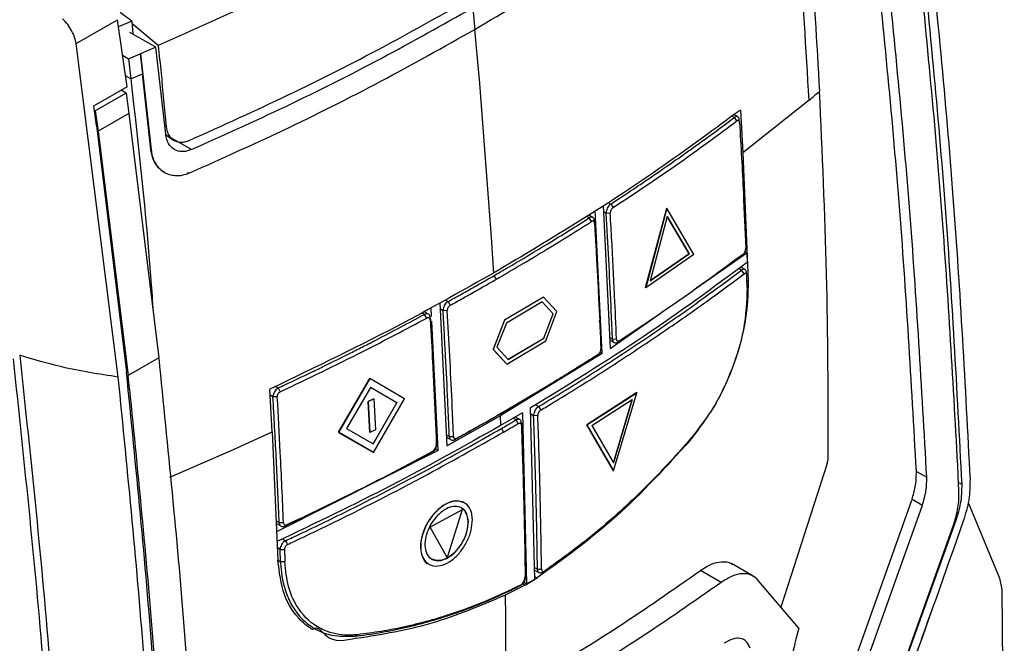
# Model space of a CAD drawing. Extents: x 106 to 315, y 19 to 260.
# Tile 67 of 98: x 153 to 172, y 212 to 224. Entities that reach past the tile are written whole.
import ezdxf

# ---------------------------------------------------------------- set-up
doc = ezdxf.new("R2010")
doc.units = 0
doc.layers.get('0').update_dxf_attribs({"linetype": 'CONTINUOUS'})

msp = doc.modelspace()

# ---------------------------------------------------------------- linework, layer by layer
at = {"color": 7, "linetype": 'Continuous'}
for p, q in [((155.153, 223.887), (154.929, 224.059)), ((161.799, 224.148), (161.827, 223.852)), ((154.069, 223.451), (154.877, 223.917)), ((155.062, 222.609), (154.877, 223.917)), ((155.153, 223.887), (154.896, 223.779)), ((155.153, 223.887), (155.174, 223.64)), ((155.67, 223.413), (155.157, 223.845)), ((161.827, 223.852), (161.839, 223.728)), ((155.625, 223.382), (155.119, 223.671)), ((161.836, 223.73), (161.914, 222.883)), ((154.89, 216.956), (154.069, 223.451)), ((154.975, 223.224), (155.091, 223.158)), ((155.091, 223.158), (155.321, 223.254)), ((155.321, 223.254), (155.322, 223.254)), ((155.321, 223.254), (155.365, 222.864)), ((155.625, 223.382), (155.322, 223.254)), ((155.322, 223.254), (155.531, 221.384)), ((155.816, 221.688), (155.625, 223.382)), ((155.091, 223.158), (155.134, 222.768)), ((155.134, 222.768), (155.031, 222.827)), ((155.134, 222.768), (155.365, 222.864)), ((155.528, 221.386), (155.365, 222.864)), ((161.914, 222.883), (161.925, 222.76)), ((161.925, 222.76), (162.167, 219.588)), ((155.042, 222.487), (154.443, 222.141)), ((155.062, 222.609), (154.498, 222.283)), ((155.042, 222.487), (154.946, 222.542)), ((155.042, 222.487), (155.096, 222.091)), ((154.498, 222.283), (154.415, 222.24)), ((154.467, 221.858), (154.415, 222.24)), ((168.356, 222.351), (167.063, 221.325)), ((154.427, 222.15), (154.443, 222.141)), ((154.443, 222.141), (154.497, 221.745)), ((155.096, 222.091), (154.497, 221.745)), ((155.096, 222.091), (155.68, 217.33)), ((166.966, 222.025), (166.891, 222.068)), ((167.016, 222.158), (167.063, 221.325)), ((154.467, 221.858), (155.052, 217.049)), ((166.949, 221.946), (166.9, 222.014)), ((167.001, 221.919), (166.995, 221.972)), ((154.497, 221.745), (155.081, 216.984)), ((155.803, 221.687), (155.956, 221.58)), ((156.319, 221.386), (155.872, 221.642)), ((155.531, 221.384), (155.528, 221.386)), ((167.063, 221.325), (167.171, 218.829)), ((155.788, 220.946), (155.792, 220.944)), ((156.255, 220.926), (156.255, 220.947)), ((164.49, 220.327), (164.536, 220.257)), ((164.326, 217.413), (164.187, 220.199)), ((164.34, 220.297), (164.478, 217.511)), ((164.48, 220.149), (164.402, 220.145)), ((165.17, 218.699), (165.582, 220.245)), ((165.584, 220.244), (165.172, 218.697)), ((165.582, 220.245), (165.584, 220.244)), ((166.109, 219.345), (165.584, 220.244)), ((164.141, 220.064), (164.06, 220.111)), ((164.115, 219.987), (164.07, 220.057)), ((164.172, 219.997), (164.174, 219.973)), ((165.592, 220.082), (165.259, 218.83)), ((165.59, 220.084), (166.016, 219.356)), ((166.018, 219.355), (165.592, 220.082)), ((162.167, 219.588), (162.175, 219.466)), ((162.175, 219.466), (162.205, 218.982)), ((166.108, 218.653), (167.143, 219.378)), ((167.107, 219.399), (167.143, 219.378)), ((167.143, 219.378), (167.15, 219.188)), ((166.109, 219.345), (165.172, 218.697)), ((165.257, 218.831), (166.016, 219.356)), ((166.018, 219.355), (165.259, 218.83)), ((166.016, 219.356), (166.018, 219.355)), ((167.107, 219.05), (167.025, 219.098)), ((167.09, 218.97), (167.041, 219.041)), ((167.142, 218.946), (167.136, 218.998)), ((162.213, 218.931), (162.256, 218.86)), ((165.17, 218.699), (165.172, 218.697)), ((161.156, 218.403), (161.295, 215.617)), ((161.318, 218.426), (161.36, 218.354)), ((163.179, 218.515), (162.417, 218.064)), ((163.181, 218.514), (162.419, 218.062)), ((163.153, 218.423), (162.455, 218.009)), ((163.366, 218.188), (163.151, 218.424)), ((163.368, 218.187), (163.153, 218.423)), ((163.179, 218.515), (163.181, 218.514)), ((163.439, 218.23), (163.181, 218.514)), ((160.937, 218.181), (160.849, 218.232)), ((160.999, 218.133), (160.99, 218.312)), ((161.303, 218.252), (161.222, 218.249)), ((163.223, 217.661), (163.439, 218.23)), ((160.903, 218.105), (160.861, 218.177)), ((160.972, 218.113), (160.971, 218.07)), ((161.129, 215.526), (161.003, 218.047)), ((162.417, 218.064), (162.197, 217.497)), ((162.419, 218.062), (162.199, 217.496)), ((162.417, 218.064), (162.419, 218.062)), ((163.186, 217.715), (163.366, 218.188)), ((163.188, 217.714), (163.368, 218.187)), ((163.366, 218.188), (163.368, 218.187)), ((164.277, 218.013), (164.274, 218.058)), ((164.478, 217.511), (165.456, 218.196)), ((162.455, 218.009), (162.272, 217.538)), ((162.462, 217.21), (163.223, 217.661)), ((162.488, 217.302), (163.186, 217.715)), ((162.49, 217.301), (163.188, 217.714)), ((163.186, 217.715), (163.188, 217.714)), ((164.47, 217.678), (164.554, 217.629)), ((164.524, 217.695), (164.602, 217.699)), ((164.645, 217.651), (164.623, 217.638)), ((164.643, 217.65), (164.663, 217.663)), ((162.197, 217.497), (162.46, 217.211)), ((162.197, 217.497), (162.199, 217.496)), ((162.199, 217.496), (162.462, 217.21)), ((162.272, 217.538), (162.49, 217.301)), ((155.68, 217.33), (155.081, 216.984)), ((164.326, 217.413), (162.335, 216.202)), ((164.083, 217.293), (164.126, 217.32)), ((164.281, 217.438), (164.326, 217.413)), ((162.46, 217.211), (162.462, 217.21)), ((155.109, 216.723), (155.081, 216.984)), ((159.183, 215.88), (159.794, 216.927)), ((159.796, 216.926), (159.185, 215.879)), ((159.794, 216.927), (159.796, 216.926)), ((160.473, 216.535), (159.796, 216.926)), ((157.894, 215.888), (157.847, 216.721)), ((158.01, 216.743), (158.049, 216.669)), ((159.805, 216.755), (159.339, 215.955)), ((159.803, 216.757), (160.321, 216.458)), ((160.323, 216.456), (159.805, 216.755)), ((157.991, 216.571), (157.906, 216.57)), ((159.763, 216.478), (159.87, 216.533)), ((159.872, 216.532), (159.765, 216.477)), ((159.868, 215.485), (160.473, 216.535)), ((159.87, 216.533), (159.872, 216.532)), ((159.872, 216.532), (159.902, 215.931)), ((162.948, 216.597), (162.347, 216.241)), ((164.996, 216.653), (164.024, 216.025)), ((164.026, 216.024), (164.998, 216.652)), ((164.122, 216.012), (164.909, 216.52)), ((164.907, 216.521), (164.541, 215.288)), ((164.543, 215.287), (164.909, 216.52)), ((164.546, 215.128), (164.998, 216.652)), ((164.996, 216.653), (164.998, 216.652)), ((159.793, 215.878), (159.763, 216.478)), ((159.763, 216.478), (159.765, 216.477)), ((159.765, 216.477), (159.795, 215.877)), ((160.321, 216.458), (159.858, 215.655)), ((159.86, 215.654), (160.323, 216.456)), ((160.321, 216.458), (160.323, 216.456)), ((163.01, 213.022), (162.928, 216.354)), ((163.084, 216.381), (163.125, 216.312)), ((161.295, 215.617), (162.335, 216.202)), ((162.768, 216.259), (162.342, 216.011)), ((162.347, 216.241), (162.385, 216.266)), ((162.716, 216.128), (162.629, 216.178)), ((162.686, 216.051), (162.644, 216.121)), ((162.768, 216.259), (162.851, 212.928)), ((163.069, 216.206), (162.986, 216.203)), ((159.339, 215.955), (159.86, 215.654)), ((159.902, 215.931), (159.795, 215.877)), ((162.358, 215.955), (162.4, 215.884)), ((162.748, 216.061), (162.748, 216.016)), ((164.544, 215.13), (164.024, 216.025)), ((164.024, 216.025), (164.026, 216.024)), ((164.026, 216.024), (164.546, 215.128)), ((164.122, 216.012), (164.543, 215.287)), ((157.14, 215.544), (157.894, 215.888)), ((157.894, 215.888), (158.003, 213.392)), ((159.865, 215.486), (159.183, 215.88)), ((159.183, 215.88), (159.185, 215.879)), ((159.185, 215.879), (159.868, 215.485)), ((159.793, 215.878), (159.795, 215.877)), ((161.287, 215.783), (161.377, 215.731)), ((161.344, 215.799), (161.426, 215.801)), ((161.49, 215.76), (161.452, 215.736)), ((161.129, 215.526), (157.974, 213.941)), ((161.065, 215.563), (161.129, 215.526)), ((161.093, 215.619), (161.094, 215.663)), ((159.865, 215.486), (159.868, 215.485)), ((160.995, 215.487), (161.032, 215.511)), ((168.709, 215.274), (167.808, 212.475)), ((171.264, 215.037), (171.254, 215.242)), ((164.544, 215.13), (164.546, 215.128)), ((170.448, 215.119), (170.448, 215.106)), ((170.448, 215.119), (170.65, 215.003)), ((171.278, 214.741), (171.264, 215.037)), ((170.363, 214.577), (170.357, 214.561)), ((170.363, 214.577), (170.565, 214.461)), ((161.594, 214.372), (160.968, 214.034)), ((161.596, 214.371), (160.97, 214.032)), ((161.596, 214.371), (161.304, 213.443)), ((161.594, 214.372), (161.596, 214.371)), ((161.636, 214.506), (161.634, 214.507)), ((168.166, 208.409), (170.357, 214.561)), ((168.368, 208.293), (170.565, 214.461)), ((171.454, 214.51), (172.07, 213.037)), ((157.972, 214.104), (158.063, 214.052)), ((158.027, 214.121), (158.111, 214.121)), ((158.177, 214.076), (158.143, 214.054)), ((161.302, 213.444), (160.968, 214.034)), ((160.968, 214.034), (160.97, 214.032)), ((161.304, 213.443), (160.97, 214.032)), ((171.217, 214.163), (169.072, 208.217)), ((169.181, 208.523), (171.17, 214.069)), ((161.408, 213.758), (161.404, 213.761)), ((158.046, 213.597), (158.131, 213.596)), ((158.054, 213.358), (158.046, 213.597)), ((161.302, 213.444), (161.304, 213.443)), ((158.139, 213.358), (158.054, 213.358)), ((160.943, 213.312), (160.945, 213.311)), ((167.268, 213.077), (166.845, 213.321)), ((162.822, 212.902), (163.057, 213.042)), ((162.823, 213.024), (162.823, 213.07)), ((163.006, 213.196), (163.091, 213.147)), ((163.061, 213.212), (163.142, 213.214)), ((163.162, 213.154), (163.202, 213.178)), ((166.642, 212.955), (166.238, 213.188)), ((172.07, 213.037), (172.113, 212.815)), ((162.822, 212.902), (162.433, 212.71)), ((162.716, 212.891), (162.76, 212.916)), ((162.851, 212.928), (162.789, 212.963)), ((162.851, 212.928), (163.01, 213.022)), ((168.156, 212.067), (167.366, 212.995)), ((162.477, 212.778), (162.434, 212.753)), ((172.113, 212.815), (172.161, 208.217)), ((158.713, 212.06), (158.718, 212.057)), ((159.502, 211.909), (159.553, 211.937))]:
    msp.add_line(p, q, dxfattribs=at)
at = {"color": 8, "linetype": 'Continuous'}
for p, q in [((166.9, 222.014), (166.854, 222.041)), ((155.823, 221.835), (155.797, 221.852)), ((164.436, 220.359), (164.49, 220.327)), ((164.402, 220.145), (164.346, 220.177)), ((164.07, 220.057), (164.021, 220.085)), ((167.041, 219.041), (166.987, 219.071)), ((167.145, 218.844), (167.171, 218.829)), ((161.26, 218.46), (161.318, 218.426)), ((160.861, 218.177), (160.806, 218.209)), ((161.222, 218.249), (161.162, 218.283)), ((164.468, 217.727), (164.524, 217.695)), ((157.955, 216.775), (158.01, 216.743)), ((157.906, 216.57), (157.853, 216.601)), ((163.024, 216.415), (163.084, 216.381)), ((162.644, 216.121), (162.587, 216.154)), ((162.986, 216.203), (162.931, 216.235)), ((161.284, 215.833), (161.344, 215.799)), ((155.898, 215.006), (157.14, 215.544)), ((171.271, 214.901), (171.331, 214.867)), ((157.97, 214.154), (158.027, 214.121)), ((171.217, 214.163), (171.208, 214.169)), ((158.091, 213.804), (158.153, 213.768)), ((158.046, 213.597), (157.993, 213.627)), ((157.998, 213.391), (158.054, 213.358)), ((163.004, 213.245), (163.061, 213.212)), ((163.009, 213.069), (163.057, 213.042)), ((162.822, 212.902), (162.767, 212.934))]:
    msp.add_line(p, q, dxfattribs=at)
at = {"color": 7, "linetype": 'Continuous', "flags": 128}
msp.add_lwpolyline([(158.153, 213.768), (158.172, 213.731), (158.191, 213.695)], dxfattribs=at)
at = {"color": 7, "linetype": 'Continuous'}
for points, knots in [([(167.897, 230.328), (168.074, 228.665), (168.353, 226.035), (168.504, 223.465), (168.559, 222.521)], [0, 0, 0, 0, 0.632498, 1, 1, 1, 1]), ([(168.356, 222.351), (168.297, 223.344), (168.18, 225.329), (167.987, 227.351), (167.89, 228.361)], [0, 0, 0, 0, 0.500018, 1, 1, 1, 1]), ([(161.839, 223.728), (162.412, 224.068), (163.556, 224.747), (165.472, 226.012), (166.724, 226.977), (167.483, 227.563)], [0, 0, 0, 0, 0.282158, 0.564318, 1, 1, 1, 1]), ([(162.026, 226.619), (161.444, 226.284), (160.281, 225.614), (158.178, 224.531), (156.599, 223.827), (155.671, 223.413)], [0, 0, 0, 0, 0.291747, 0.583494, 1, 1, 1, 1]), ([(170.487, 225.96), (170.671, 224.109), (171.043, 220.369), (171.234, 216.713), (171.331, 214.867)], [0, 0, 0, 0, 0.494733, 1, 1, 1, 1]), ([(170.649, 226.053), (170.834, 224.183), (171.206, 220.442), (171.397, 216.787), (171.493, 214.96)], [0, 0, 0, 0, 0.499993, 1, 1, 1, 1]), ([(170.448, 215.119), (170.349, 216.86), (170.154, 220.309), (169.798, 223.833), (169.621, 225.579)], [0, 0, 0, 0, 0.504658, 1, 1, 1, 1]), ([(171.254, 215.242), (171.158, 216.963), (170.968, 220.372), (170.621, 223.854), (170.449, 225.578)], [0, 0, 0, 0, 0.5048988, 1, 1, 1, 1]), ([(170.65, 215.003), (170.551, 216.75), (170.356, 220.209), (169.999, 223.744), (169.822, 225.494)], [0, 0, 0, 0, 0.504941, 1, 1, 1, 1]), ([(156.275, 221.565), (156.922, 221.857), (158.218, 222.442), (160.217, 223.453), (161.518, 224.199), (162.235, 224.61)], [0, 0, 0, 0, 0.309468, 0.619606, 1, 1, 1, 1]), ([(156.319, 221.386), (156.936, 221.664), (158.199, 222.234), (160.03, 223.154), (161.209, 223.817), (161.799, 224.148)], [0, 0, 0, 0, 0.322101, 0.660692, 1, 1, 1, 1]), ([(154.068, 223.451), (154.06, 223.491), (154.044, 223.572), (153.988, 223.7), (153.91, 223.827), (153.842, 223.898), (153.807, 223.934)], [0, 0, 0, 0, 0.232541, 0.47668, 0.732483, 1, 1, 1, 1]), ([(156.302, 220.94), (156.905, 221.211), (158.173, 221.781), (160.024, 222.709), (161.234, 223.388), (161.839, 223.728)], [0, 0, 0, 0, 0.31166, 0.655449, 1, 1, 1, 1]), ([(155.671, 223.413), (155.689, 223.234), (155.742, 222.707), (155.791, 222.182), (155.823, 221.835)], [0, 0, 0, 0, 0.338713, 1, 1, 1, 1]), ([(155.134, 222.768), (155.283, 221.45), (155.457, 219.923), (155.556, 218.431), (155.57, 218.227)], [0, 0, 0, 0, 0.863529, 1, 1, 1, 1]), ([(168.356, 222.351), (168.39, 222.379), (168.458, 222.436), (168.526, 222.493), (168.559, 222.521)], [0, 0, 0, 0, 0.499997, 1, 1, 1, 1]), ([(168.731, 215.409), (168.728, 216.589), (168.723, 218.932), (168.614, 221.331), (168.559, 222.521)], [0, 0, 0, 0, 0.503957, 1, 1, 1, 1]), ([(167.016, 222.158), (166.525, 221.796), (165.529, 221.061), (163.923, 220.001), (162.778, 219.322), (162.205, 218.983)], [0, 0, 0, 0, 0.32685, 0.663081, 1, 1, 1, 1]), ([(164.49, 220.327), (164.527, 220.351), (164.712, 220.472), (164.968, 220.643), (165.331, 220.888), (165.618, 221.086), (165.901, 221.285), (166.176, 221.48), (166.511, 221.723), (166.771, 221.917), (166.9, 222.014)], [0, 0, 0, 0, 0.044214, 0.221074, 0.309502, 0.486362, 0.57479, 0.663219, 0.831597, 1, 1, 1, 1]), ([(164.536, 220.257), (165, 220.566), (165.83, 221.117), (166.607, 221.693), (166.949, 221.946)], [0, 0, 0, 0, 0.5599894, 1, 1, 1, 1]), ([(166.995, 221.959), (166.994, 221.971), (166.992, 221.995), (166.976, 222.02), (166.953, 222.032), (166.927, 222.03), (166.908, 222.019), (166.9, 222.014)], [0, 0, 0, 0, 0.1960107, 0.4089395, 0.622239, 0.8365073, 1, 1, 1, 1]), ([(167.001, 221.914), (167, 221.923), (166.997, 221.941), (166.983, 221.955), (166.966, 221.956), (166.955, 221.95), (166.949, 221.946)], [0, 0, 0, 0, 0.27971, 0.559222, 0.779527, 1, 1, 1, 1]), ([(167.001, 221.914), (167.027, 221.455), (167.073, 220.635), (167.106, 219.822), (167.121, 219.464)], [0, 0, 0, 0, 0.560001, 1, 1, 1, 1]), ([(156.319, 221.386), (156.268, 221.369), (156.164, 221.335), (156.022, 221.361), (155.905, 221.441), (155.834, 221.558), (155.821, 221.652), (155.816, 221.688)], [0, 0, 0, 0, 0.212466, 0.425266, 0.63143, 0.858419, 1, 1, 1, 1]), ([(155.823, 221.835), (155.832, 221.786), (155.851, 221.688), (155.935, 221.584), (156.05, 221.529), (156.17, 221.527), (156.246, 221.555), (156.275, 221.565)], [0, 0, 0, 0, 0.2169912, 0.4339704, 0.6510096, 0.8668943, 1, 1, 1, 1]), ([(155.789, 220.949), (155.779, 220.954), (155.737, 220.975), (155.676, 221.032), (155.61, 221.118), (155.554, 221.234), (155.537, 221.33), (155.528, 221.386)], [0, 0, 0, 0, 0.070874, 0.283861, 0.496852, 0.709456, 1, 1, 1, 1]), ([(155.531, 221.384), (155.538, 221.343), (155.55, 221.262), (155.593, 221.154), (155.652, 221.06), (155.727, 220.984), (155.815, 220.927), (155.915, 220.892), (156.024, 220.878), (156.153, 220.886), (156.247, 220.92), (156.302, 220.94)], [0, 0, 0, 0, 0.106235, 0.212462, 0.3186796, 0.4248962, 0.5311074, 0.6373191, 0.7435331, 0.8497505, 1, 1, 1, 1]), ([(164.49, 220.327), (164.48, 220.32), (164.46, 220.305), (164.433, 220.268), (164.413, 220.223), (164.402, 220.18), (164.402, 220.155), (164.402, 220.145)], [0, 0, 0, 0, 0.193438, 0.406442, 0.621128, 0.837216, 1, 1, 1, 1]), ([(164.524, 217.695), (164.522, 217.739), (164.513, 217.958), (164.49, 218.475), (164.453, 219.247), (164.419, 219.845), (164.402, 220.145)], [0, 0, 0, 0, 0.053891, 0.269457, 0.634716, 1, 1, 1, 1]), ([(164.536, 220.257), (164.527, 220.251), (164.511, 220.237), (164.492, 220.207), (164.481, 220.176), (164.481, 220.158), (164.48, 220.149)], [0, 0, 0, 0, 0.280342, 0.55967, 0.779775, 1, 1, 1, 1]), ([(164.602, 217.699), (164.59, 217.975), (164.571, 218.431), (164.54, 219.068), (164.512, 219.608), (164.491, 219.969), (164.48, 220.149)], [0, 0, 0, 0, 0.34, 0.559999, 0.78, 1, 1, 1, 1]), ([(162.213, 218.931), (162.252, 218.954), (162.449, 219.068), (162.801, 219.275), (163.246, 219.543), (163.67, 219.803), (163.937, 219.972), (164.07, 220.057)], [0, 0, 0, 0, 0.062114, 0.310574, 0.559033, 0.779503, 1, 1, 1, 1]), ([(162.256, 218.86), (162.296, 218.883), (162.492, 218.997), (162.905, 219.239), (163.487, 219.591), (163.906, 219.855), (164.115, 219.987)], [0, 0, 0, 0, 0.062046, 0.310233, 0.655069, 1, 1, 1, 1]), ([(164.172, 219.997), (164.171, 220.009), (164.168, 220.033), (164.152, 220.059), (164.127, 220.072), (164.098, 220.071), (164.079, 220.061), (164.07, 220.057)], [0, 0, 0, 0, 0.1907672, 0.4055021, 0.620044, 0.8344378, 1, 1, 1, 1]), ([(164.174, 219.953), (164.173, 219.96), (164.171, 219.975), (164.16, 219.99), (164.146, 219.996), (164.13, 219.995), (164.119, 219.989), (164.115, 219.987)], [0, 0, 0, 0, 0.21473, 0.429545, 0.643764, 0.857556, 1, 1, 1, 1]), ([(164.172, 219.997), (164.175, 219.95), (164.189, 219.715), (164.219, 219.188), (164.245, 218.695), (164.259, 218.391), (164.259, 218.378)], [0, 0, 0, 0, 0.086947, 0.434734, 0.975329, 1, 1, 1, 1]), ([(164.174, 219.953), (164.177, 219.906), (164.191, 219.67), (164.221, 219.143), (164.261, 218.374), (164.286, 217.793), (164.298, 217.503)], [0, 0, 0, 0, 0.057328, 0.286638, 0.643307, 1, 1, 1, 1]), ([(167.075, 219.353), (167.083, 219.361), (167.098, 219.375), (167.112, 219.408), (167.12, 219.438), (167.121, 219.455), (167.121, 219.464)], [0, 0, 0, 0, 0.279735, 0.558634, 0.778861, 1, 1, 1, 1]), ([(167.15, 219.188), (166.486, 218.699), (165.153, 217.717), (163.671, 216.81), (162.928, 216.354)], [0, 0, 0, 0, 0.498047, 1, 1, 1, 1]), ([(167.075, 219.353), (166.639, 219.031), (165.861, 218.456), (165.03, 217.906), (164.664, 217.663)], [0, 0, 0, 0, 0.559997, 1, 1, 1, 1]), ([(162.205, 218.983), (161.636, 218.661), (160.239, 217.871), (158.736, 217.149), (157.847, 216.721)], [0, 0, 0, 0, 0.407869, 1, 1, 1, 1]), ([(163.084, 216.381), (163.124, 216.405), (163.325, 216.526), (163.844, 216.843), (164.468, 217.24), (165.08, 217.645), (165.531, 217.951), (165.975, 218.262), (166.481, 218.623), (166.832, 218.885), (167.041, 219.041)], [0, 0, 0, 0, 0.028681, 0.143407, 0.372874, 0.4876, 0.602326, 0.717052, 0.831777, 1, 1, 1, 1]), ([(167.135, 218.997), (167.134, 219.004), (167.132, 219.024), (167.117, 219.046), (167.094, 219.058), (167.067, 219.056), (167.048, 219.045), (167.041, 219.041)], [0, 0, 0, 0, 0.138698, 0.368269, 0.597776, 0.828087, 1, 1, 1, 1]), ([(167.09, 218.97), (167.098, 218.974), (167.112, 218.982), (167.129, 218.977), (167.139, 218.962), (167.141, 218.947), (167.142, 218.94)], [0, 0, 0, 0, 0.279763, 0.55921, 0.77985, 1, 1, 1, 1]), ([(161.318, 218.426), (161.358, 218.449), (161.479, 218.516), (161.68, 218.628), (161.938, 218.774), (162.115, 218.875), (162.213, 218.931)], [0, 0, 0, 0, 0.133871, 0.401614, 0.669357, 1, 1, 1, 1]), ([(161.36, 218.354), (161.401, 218.377), (161.522, 218.444), (161.722, 218.556), (161.981, 218.702), (162.158, 218.804), (162.256, 218.86)], [0, 0, 0, 0, 0.133724, 0.401173, 0.668622, 1, 1, 1, 1]), ([(163.125, 216.312), (163.166, 216.336), (163.367, 216.457), (163.886, 216.774), (164.511, 217.171), (165.123, 217.574), (165.575, 217.879), (166.02, 218.189), (166.528, 218.551), (166.88, 218.813), (167.09, 218.97)], [0, 0, 0, 0, 0.028649, 0.143246, 0.372454, 0.487051, 0.601648, 0.716245, 0.830842, 1, 1, 1, 1]), ([(167.171, 218.829), (167.163, 218.572), (167.146, 218.058), (166.908, 217.208), (166.539, 216.386), (166.202, 215.942), (166.034, 215.72)], [0, 0, 0, 0, 0.249217, 0.498821, 0.749809, 1, 1, 1, 1]), ([(167.149, 218.7), (167.147, 218.745), (167.145, 218.825), (167.143, 218.905), (167.142, 218.94)], [0, 0, 0, 0, 0.560002, 1, 1, 1, 1]), ([(167.149, 218.7), (167.138, 218.432), (167.117, 217.896), (166.858, 217.073), (166.513, 216.36), (166.238, 216), (166.101, 215.821)], [0, 0, 0, 0, 0.279688, 0.559472, 0.779725, 1, 1, 1, 1]), ([(161.318, 218.426), (161.308, 218.42), (161.286, 218.405), (161.257, 218.369), (161.235, 218.326), (161.223, 218.284), (161.222, 218.259), (161.222, 218.249)], [0, 0, 0, 0, 0.191572, 0.405507, 0.619798, 0.83446, 1, 1, 1, 1]), ([(161.344, 215.799), (161.342, 215.844), (161.333, 216.072), (161.31, 216.594), (161.279, 217.217), (161.247, 217.806), (161.23, 218.101), (161.222, 218.249)], [0, 0, 0, 0, 0.056115, 0.280573, 0.640274, 0.820135, 1, 1, 1, 1]), ([(161.36, 218.354), (161.353, 218.35), (161.34, 218.34), (161.322, 218.318), (161.309, 218.292), (161.303, 218.269), (161.304, 218.256), (161.304, 218.252)], [0, 0, 0, 0, 0.2218782, 0.4439294, 0.6623443, 0.8760555, 1, 1, 1, 1]), ([(161.426, 215.801), (161.424, 215.846), (161.414, 216.074), (161.392, 216.596), (161.354, 217.366), (161.32, 217.956), (161.304, 218.252)], [0, 0, 0, 0, 0.056088, 0.280446, 0.64021, 1, 1, 1, 1]), ([(158.01, 216.743), (158.054, 216.764), (158.271, 216.865), (158.572, 217.009), (158.999, 217.217), (159.338, 217.385), (159.674, 217.555), (159.999, 217.721), (160.396, 217.928), (160.706, 218.094), (160.861, 218.177)], [0, 0, 0, 0, 0.04431, 0.22155, 0.310169, 0.487411, 0.57603, 0.664649, 0.832313, 1, 1, 1, 1]), ([(158.049, 216.669), (158.593, 216.93), (159.566, 217.394), (160.494, 217.888), (160.903, 218.105)], [0, 0, 0, 0, 0.5599979, 1, 1, 1, 1]), ([(160.972, 218.113), (160.971, 218.124), (160.968, 218.149), (160.949, 218.176), (160.922, 218.19), (160.89, 218.191), (160.87, 218.181), (160.861, 218.177)], [0, 0, 0, 0, 0.19277, 0.406452, 0.621913, 0.837409, 1, 1, 1, 1]), ([(160.971, 218.07), (160.969, 218.08), (160.965, 218.099), (160.946, 218.112), (160.924, 218.114), (160.91, 218.108), (160.903, 218.105)], [0, 0, 0, 0, 0.27941, 0.558666, 0.779189, 1, 1, 1, 1]), ([(160.971, 218.07), (160.987, 217.791), (161.013, 217.332), (161.045, 216.694), (161.071, 216.156), (161.086, 215.798), (161.093, 215.619)], [0, 0, 0, 0, 0.339999, 0.56, 0.78, 1, 1, 1, 1]), ([(160.972, 218.113), (160.975, 218.068), (160.988, 217.844), (161.017, 217.322), (161.057, 216.549), (161.082, 215.958), (161.094, 215.663)], [0, 0, 0, 0, 0.054672, 0.273356, 0.636666, 1, 1, 1, 1]), ([(164.524, 217.695), (164.525, 217.684), (164.527, 217.661), (164.542, 217.635), (164.566, 217.622), (164.595, 217.623), (164.614, 217.633), (164.623, 217.638)], [0, 0, 0, 0, 0.1835745, 0.3980409, 0.6123278, 0.8267451, 1, 1, 1, 1]), ([(164.664, 217.663), (164.655, 217.659), (164.638, 217.651), (164.618, 217.658), (164.605, 217.674), (164.603, 217.691), (164.602, 217.699)], [0, 0, 0, 0, 0.279735, 0.559369, 0.779683, 1, 1, 1, 1]), ([(164.244, 217.395), (164.25, 217.4), (164.263, 217.41), (164.28, 217.434), (164.292, 217.46), (164.298, 217.484), (164.298, 217.498), (164.298, 217.503)], [0, 0, 0, 0, 0.216996, 0.433754, 0.652317, 0.863795, 1, 1, 1, 1]), ([(153.822, 205.051), (153.718, 207.068), (153.508, 211.1), (153.068, 215.24), (152.848, 217.31)], [0, 0, 0, 0, 0.500001, 1, 1, 1, 1]), ([(154.89, 216.956), (154.517, 217.013), (153.851, 217.116), (153.239, 217.299), (152.97, 217.38)], [0, 0, 0, 0, 0.559899, 1, 1, 1, 1]), ([(152.97, 217.38), (153.187, 215.342), (153.62, 211.265), (153.83, 207.293), (153.935, 205.307)], [0, 0, 0, 0, 0.499999, 1, 1, 1, 1]), ([(155.68, 217.33), (155.856, 215.58), (156.214, 212.045), (156.409, 208.586), (156.508, 206.839)], [0, 0, 0, 0, 0.495059, 1, 1, 1, 1]), ([(164.244, 217.395), (164.207, 217.371), (164.02, 217.253), (163.622, 217.003), (163.042, 216.649), (162.604, 216.394), (162.385, 216.266)], [0, 0, 0, 0, 0.061592, 0.307963, 0.653931, 1, 1, 1, 1]), ([(164.083, 217.293), (163.935, 217.2), (163.638, 217.014), (163.296, 216.802), (163.098, 216.685), (163.055, 216.66)], [0, 0, 0, 0, 0.434996, 0.876552, 1, 1, 1, 1]), ([(155.734, 205.863), (155.639, 207.69), (155.448, 211.345), (155.076, 215.086), (154.89, 216.956)], [0, 0, 0, 0, 0.500007, 1, 1, 1, 1]), ([(155.896, 205.956), (155.799, 207.803), (155.608, 211.458), (155.236, 215.199), (155.052, 217.049)], [0, 0, 0, 0, 0.505267, 1, 1, 1, 1]), ([(155.109, 216.723), (155.281, 214.999), (155.628, 211.516), (155.818, 208.108), (155.914, 206.386)], [0, 0, 0, 0, 0.4951012, 1, 1, 1, 1]), ([(158.01, 216.743), (158, 216.737), (157.977, 216.723), (157.945, 216.688), (157.921, 216.646), (157.907, 216.605), (157.906, 216.581), (157.906, 216.57)], [0, 0, 0, 0, 0.193578, 0.408796, 0.623454, 0.837638, 1, 1, 1, 1]), ([(158.027, 214.121), (158.025, 214.169), (158.015, 214.405), (157.997, 214.832), (157.961, 215.6), (157.928, 216.181), (157.906, 216.57)], [0, 0, 0, 0, 0.058295, 0.291477, 0.524658, 1, 1, 1, 1]), ([(157.991, 216.571), (157.991, 216.582), (157.992, 216.603), (158.008, 216.633), (158.027, 216.657), (158.042, 216.665), (158.049, 216.669)], [0, 0, 0, 0, 0.2796423, 0.5591996, 0.7795671, 1, 1, 1, 1]), ([(158.111, 214.121), (158.092, 214.577), (158.058, 215.391), (158.011, 216.211), (157.991, 216.571)], [0, 0, 0, 0, 0.559998, 1, 1, 1, 1]), ([(163.084, 216.381), (163.074, 216.374), (163.052, 216.359), (163.023, 216.323), (163.001, 216.28), (162.988, 216.238), (162.987, 216.214), (162.986, 216.203)], [0, 0, 0, 0, 0.191441, 0.406036, 0.620697, 0.835409, 1, 1, 1, 1]), ([(163.125, 216.312), (163.117, 216.306), (163.1, 216.293), (163.081, 216.262), (163.07, 216.232), (163.069, 216.214), (163.069, 216.206)], [0, 0, 0, 0, 0.279513, 0.559318, 0.779762, 1, 1, 1, 1]), ([(162.347, 216.241), (162.31, 216.22), (162.123, 216.112), (161.826, 215.944), (161.563, 215.798), (161.452, 215.736)], [0, 0, 0, 0, 0.126235, 0.631181, 1, 1, 1, 1]), ([(162.385, 216.266), (162.348, 216.244), (162.162, 216.137), (161.864, 215.968), (161.601, 215.822), (161.49, 215.76)], [0, 0, 0, 0, 0.12611, 0.630555, 1, 1, 1, 1]), ([(162.335, 216.202), (162.336, 216.166), (162.339, 216.102), (162.341, 216.039), (162.342, 216.011)], [0, 0, 0, 0, 0.560001, 1, 1, 1, 1]), ([(162.358, 215.955), (162.397, 215.977), (162.464, 216.016), (162.56, 216.072), (162.616, 216.104), (162.644, 216.121)], [0, 0, 0, 0, 0.406863, 0.703429, 1, 1, 1, 1]), ([(162.748, 216.061), (162.746, 216.073), (162.744, 216.097), (162.728, 216.122), (162.702, 216.136), (162.673, 216.135), (162.653, 216.125), (162.644, 216.121)], [0, 0, 0, 0, 0.192175, 0.406943, 0.621497, 0.836171, 1, 1, 1, 1]), ([(163.061, 213.212), (163.061, 213.258), (163.058, 213.484), (163.052, 213.802), (163.045, 214.166), (163.037, 214.53), (163.028, 214.895), (163.016, 215.326), (163.003, 215.731), (162.992, 216.046), (162.986, 216.203)], [0, 0, 0, 0, 0.0457468, 0.2287367, 0.3202306, 0.4117245, 0.5947145, 0.6862092, 0.8431027, 1, 1, 1, 1]), ([(163.142, 213.214), (163.133, 213.77), (163.117, 214.762), (163.084, 215.765), (163.069, 216.206)], [0, 0, 0, 0, 0.559998, 1, 1, 1, 1]), ([(162.342, 216.011), (161.64, 215.616), (160.239, 214.828), (158.732, 214.109), (157.982, 213.751)], [0, 0, 0, 0, 0.50166, 1, 1, 1, 1]), ([(158.153, 213.768), (158.196, 213.788), (158.41, 213.888), (158.793, 214.071), (159.467, 214.4), (160.13, 214.736), (160.782, 215.08), (161.265, 215.34), (161.792, 215.631), (162.153, 215.838), (162.358, 215.955)], [0, 0, 0, 0, 0.029221, 0.146102, 0.262985, 0.496764, 0.613646, 0.730529, 0.847411, 1, 1, 1, 1]), ([(162.4, 215.884), (162.439, 215.907), (162.506, 215.946), (162.602, 216.001), (162.658, 216.035), (162.686, 216.051)], [0, 0, 0, 0, 0.40643, 0.703214, 1, 1, 1, 1]), ([(162.686, 216.051), (162.693, 216.054), (162.706, 216.06), (162.725, 216.059), (162.739, 216.049), (162.746, 216.033), (162.747, 216.021), (162.748, 216.016)], [0, 0, 0, 0, 0.215668, 0.431284, 0.647259, 0.857825, 1, 1, 1, 1]), ([(162.748, 216.061), (162.749, 216.015), (162.758, 215.786), (162.768, 215.465), (162.779, 215.099), (162.79, 214.733), (162.799, 214.368), (162.808, 213.939), (162.816, 213.536), (162.821, 213.226), (162.823, 213.07)], [0, 0, 0, 0, 0.0457587, 0.2287926, 0.32031, 0.4118279, 0.5948617, 0.6863788, 0.8431884, 1, 1, 1, 1]), ([(162.748, 216.016), (162.75, 215.97), (162.758, 215.74), (162.778, 215.125), (162.805, 214.172), (162.817, 213.407), (162.823, 213.024)], [0, 0, 0, 0, 0.045738, 0.228691, 0.614323, 1, 1, 1, 1]), ([(158.191, 213.695), (158.234, 213.715), (158.448, 213.815), (159.341, 214.241), (160.723, 214.938), (161.877, 215.589), (162.4, 215.884)], [0, 0, 0, 0, 0.02919, 0.145951, 0.613129, 1, 1, 1, 1]), ([(161.344, 215.799), (161.345, 215.788), (161.348, 215.764), (161.365, 215.737), (161.392, 215.723), (161.422, 215.723), (161.443, 215.732), (161.452, 215.736)], [0, 0, 0, 0, 0.189396, 0.403729, 0.618616, 0.833745, 1, 1, 1, 1]), ([(161.49, 215.76), (161.483, 215.757), (161.47, 215.752), (161.452, 215.754), (161.437, 215.764), (161.428, 215.78), (161.426, 215.794), (161.426, 215.801)], [0, 0, 0, 0, 0.202404, 0.404683, 0.61118, 0.828109, 1, 1, 1, 1]), ([(166.034, 215.72), (165.567, 215.208), (164.633, 214.182), (163.582, 213.422), (163.057, 213.042)], [0, 0, 0, 0, 0.50001, 1, 1, 1, 1]), ([(166.101, 215.821), (166.068, 215.783), (165.905, 215.591), (165.605, 215.257), (165.195, 214.832), (164.843, 214.494), (164.486, 214.171), (163.973, 213.731), (163.514, 213.402), (163.207, 213.181)], [0, 0, 0, 0, 0.036827, 0.184167, 0.331507, 0.478848, 0.552506, 0.699847, 1, 1, 1, 1]), ([(160.995, 215.487), (161.005, 215.494), (161.026, 215.508), (161.056, 215.542), (161.079, 215.585), (161.093, 215.627), (161.094, 215.652), (161.094, 215.663)], [0, 0, 0, 0, 0.184515, 0.399025, 0.613455, 0.827986, 1, 1, 1, 1]), ([(161.032, 215.511), (161.041, 215.517), (161.06, 215.53), (161.08, 215.561), (161.092, 215.592), (161.093, 215.61), (161.093, 215.619)], [0, 0, 0, 0, 0.279643, 0.559246, 0.779616, 1, 1, 1, 1]), ([(160.995, 215.487), (160.956, 215.466), (160.763, 215.363), (160.492, 215.219), (160.1, 215.015), (159.785, 214.853), (159.387, 214.654), (159.066, 214.496), (158.725, 214.33), (158.444, 214.196), (158.243, 214.101), (158.143, 214.054)], [0, 0, 0, 0, 0.041811, 0.209059, 0.292682, 0.45993, 0.543552, 0.7108, 0.794423, 0.897209, 1, 1, 1, 1]), ([(161.032, 215.511), (160.511, 215.235), (159.58, 214.743), (158.606, 214.28), (158.177, 214.076)], [0, 0, 0, 0, 0.559991, 1, 1, 1, 1]), ([(168.709, 215.274), (168.715, 215.298), (168.728, 215.345), (168.73, 215.388), (168.731, 215.409)], [0, 0, 0, 0, 0.505665, 1, 1, 1, 1]), ([(170.363, 214.577), (170.387, 214.657), (170.442, 214.839), (170.446, 215.01), (170.448, 215.106)], [0, 0, 0, 0, 0.439142, 1, 1, 1, 1]), ([(170.565, 214.461), (170.593, 214.554), (170.648, 214.742), (170.649, 214.916), (170.65, 215.003)], [0, 0, 0, 0, 0.499998, 1, 1, 1, 1]), ([(171.493, 214.96), (171.491, 214.83), (171.488, 214.569), (171.403, 214.289), (171.361, 214.148)], [0, 0, 0, 0, 0.500004, 1, 1, 1, 1]), ([(171.331, 214.867), (171.329, 214.743), (171.325, 214.517), (171.251, 214.274), (171.217, 214.163)], [0, 0, 0, 0, 0.545078, 1, 1, 1, 1]), ([(171.17, 214.069), (171.205, 214.185), (171.275, 214.417), (171.277, 214.633), (171.278, 214.741)], [0, 0, 0, 0, 0.4994579, 1, 1, 1, 1]), ([(161.634, 214.507), (161.581, 214.526), (161.475, 214.562), (161.274, 214.495), (161.078, 214.344), (160.911, 214.126), (160.805, 213.877), (160.768, 213.629), (160.819, 213.435), (160.887, 213.324), (160.943, 213.312), (160.943, 213.312)], [0, 0, 0, 0, 0.124712, 0.250044, 0.375375, 0.500043, 0.624899, 0.749807, 0.874501, 0.999865, 1, 1, 1, 1]), ([(161.793, 214.182), (161.789, 214.114), (161.781, 213.979), (161.699, 213.759), (161.575, 213.56), (161.417, 213.399), (161.246, 213.296), (161.078, 213.263), (160.934, 213.301), (160.831, 213.411), (160.779, 213.574), (160.787, 213.776), (160.851, 213.993), (160.964, 214.199), (161.116, 214.373), (161.285, 214.495), (161.455, 214.55), (161.607, 214.535), (161.721, 214.447), (161.782, 214.32), (161.79, 214.22), (161.793, 214.182)], [0, 0, 0, 0, 0.053864, 0.107683, 0.162009, 0.214503, 0.269567, 0.322113, 0.376545, 0.4301, 0.483745, 0.538118, 0.590664, 0.645707, 0.698146, 0.752581, 0.805968, 0.859611, 0.913985, 0.966853, 1, 1, 1, 1]), ([(161.711, 214.136), (161.707, 214.08), (161.7, 213.967), (161.632, 213.784), (161.528, 213.618), (161.396, 213.483), (161.253, 213.397), (161.114, 213.37), (160.994, 213.401), (160.908, 213.493), (160.864, 213.629), (160.87, 213.798), (160.924, 213.979), (161.018, 214.151), (161.145, 214.296), (161.286, 214.398), (161.428, 214.444), (161.555, 214.431), (161.65, 214.358), (161.701, 214.251), (161.708, 214.168), (161.711, 214.136)], [0, 0, 0, 0, 0.0538608, 0.1076784, 0.1620012, 0.2144948, 0.2695609, 0.3221129, 0.3765463, 0.4300981, 0.4837381, 0.5381118, 0.5906635, 0.6457112, 0.6981498, 0.7525811, 0.8059654, 0.8596094, 0.9139854, 0.9668577, 1, 1, 1, 1]), ([(161.577, 214.408), (161.577, 214.408), (161.623, 214.399), (161.682, 214.309), (161.7, 214.195), (161.709, 214.138)], [0, 0, 0, 0, 0.000154, 0.498715, 1, 1, 1, 1]), ([(158.027, 214.121), (158.028, 214.11), (158.031, 214.085), (158.05, 214.058), (158.079, 214.043), (158.112, 214.042), (158.133, 214.05), (158.143, 214.054)], [0, 0, 0, 0, 0.195931, 0.407585, 0.621763, 0.837998, 1, 1, 1, 1]), ([(158.111, 214.121), (158.113, 214.111), (158.116, 214.092), (158.133, 214.075), (158.154, 214.069), (158.169, 214.074), (158.177, 214.076)], [0, 0, 0, 0, 0.280328, 0.559529, 0.779514, 1, 1, 1, 1]), ([(161.709, 214.138), (161.704, 214.071), (161.694, 213.939), (161.602, 213.727), (161.466, 213.546), (161.303, 213.42), (161.134, 213.364), (161.045, 213.395), (161, 213.411)], [0, 0, 0, 0, 0.167246, 0.333524, 0.500106, 0.666679, 0.832966, 1, 1, 1, 1]), ([(171.361, 214.148), (171.008, 213.146), (170.302, 211.141), (169.565, 209.153), (169.197, 208.159)], [0, 0, 0, 0, 0.500006, 1, 1, 1, 1]), ([(158.153, 213.768), (158.143, 213.761), (158.119, 213.748), (158.087, 213.713), (158.062, 213.672), (158.048, 213.631), (158.047, 213.607), (158.046, 213.597)], [0, 0, 0, 0, 0.193983, 0.409257, 0.624352, 0.838924, 1, 1, 1, 1]), ([(158.191, 213.695), (158.184, 213.691), (158.171, 213.682), (158.153, 213.662), (158.139, 213.639), (158.132, 213.616), (158.131, 213.602), (158.131, 213.596)], [0, 0, 0, 0, 0.207094, 0.413634, 0.62879, 0.840625, 1, 1, 1, 1]), ([(158.131, 213.596), (158.132, 213.572), (158.134, 213.525), (158.136, 213.445), (158.138, 213.389), (158.139, 213.358)], [0, 0, 0, 0, 0.300403, 0.600803, 1, 1, 1, 1]), ([(159.537, 211.868), (159.32, 211.819), (158.994, 211.746), (158.787, 212.117), (158.678, 212.036), (158.678, 212.036), (158.678, 212.036), (158.678, 212.036), (158.678, 212.036), (158.678, 212.036), (158.678, 212.037), (158.678, 212.037), (158.677, 212.037), (158.676, 212.038), (158.673, 212.039), (158.668, 212.042), (158.659, 212.049), (158.64, 212.061), (158.603, 212.085), (158.537, 212.134), (158.343, 212.308), (158.088, 212.688), (158.031, 213.157), (158.003, 213.392)], [0, 0, 0, 0, 0.2499373, 0.375675, 0.3756759, 0.3756788, 0.3756827, 0.375691, 0.3757082, 0.3757431, 0.3758112, 0.3759492, 0.3762232, 0.3767718, 0.3778677, 0.3800532, 0.3844042, 0.3930192, 0.4099039, 0.4422938, 0.5015516, 0.7509574, 1, 1, 1, 1]), ([(158.054, 213.358), (158.057, 213.311), (158.069, 213.072), (158.149, 212.741), (158.373, 212.314), (158.676, 212.049), (159.09, 211.899), (159.349, 211.905), (159.502, 211.909)], [0, 0, 0, 0, 0.051715, 0.260192, 0.395714, 0.669696, 0.805529, 1, 1, 1, 1]), ([(159.553, 211.937), (159.512, 211.933), (159.305, 211.916), (159.012, 211.963), (158.621, 212.161), (158.361, 212.466), (158.183, 212.905), (158.155, 213.191), (158.139, 213.358)], [0, 0, 0, 0, 0.052855, 0.265982, 0.401473, 0.675399, 0.81107, 1, 1, 1, 1]), ([(166.238, 213.188), (166.31, 213.234), (166.454, 213.326), (166.659, 213.367), (166.797, 213.358), (166.854, 213.311), (166.862, 213.305)], [0, 0, 0, 0, 0.306808, 0.613596, 0.947178, 1, 1, 1, 1]), ([(162.716, 212.891), (162.726, 212.897), (162.747, 212.91), (162.778, 212.943), (162.803, 212.984), (162.82, 213.029), (162.822, 213.057), (162.823, 213.07)], [0, 0, 0, 0, 0.179467, 0.385317, 0.591179, 0.797033, 1, 1, 1, 1]), ([(162.913, 211.022), (163.489, 211.371), (164.642, 212.071), (165.706, 212.815), (166.238, 213.188)], [0, 0, 0, 0, 0.499689, 1, 1, 1, 1]), ([(163.061, 213.212), (163.062, 213.202), (163.064, 213.178), (163.08, 213.153), (163.104, 213.139), (163.133, 213.139), (163.153, 213.15), (163.162, 213.155)], [0, 0, 0, 0, 0.186099, 0.400855, 0.615578, 0.830321, 1, 1, 1, 1]), ([(163.142, 213.214), (163.143, 213.203), (163.146, 213.183), (163.164, 213.17), (163.185, 213.169), (163.199, 213.177), (163.207, 213.181)], [0, 0, 0, 0, 0.27952, 0.559056, 0.779508, 1, 1, 1, 1]), ([(167.366, 212.995), (167.326, 213.032), (167.239, 213.111), (167.062, 213.137), (166.858, 213.092), (166.714, 213.001), (166.642, 212.955)], [0, 0, 0, 0, 0.232072, 0.499812, 0.747904, 1, 1, 1, 1]), ([(162.434, 212.753), (162.472, 212.771), (162.539, 212.802), (162.633, 212.849), (162.688, 212.877), (162.716, 212.891)], [0, 0, 0, 0, 0.406096, 0.703039, 1, 1, 1, 1]), ([(162.76, 212.916), (162.722, 212.897), (162.655, 212.864), (162.561, 212.818), (162.505, 212.791), (162.477, 212.778)], [0, 0, 0, 0, 0.407076, 0.703526, 1, 1, 1, 1]), ([(162.76, 212.916), (162.767, 212.921), (162.78, 212.929), (162.799, 212.951), (162.813, 212.976), (162.822, 213.002), (162.823, 213.017), (162.823, 213.024)], [0, 0, 0, 0, 0.206113, 0.412259, 0.61818, 0.8241, 1, 1, 1, 1]), ([(166.642, 212.955), (166.109, 212.582), (165.045, 211.837), (163.893, 211.138), (163.318, 210.789)], [0, 0, 0, 0, 0.501337, 1, 1, 1, 1]), ([(159.502, 211.909), (159.541, 211.914), (159.739, 211.937), (160.095, 211.992), (160.491, 212.075), (160.886, 212.175), (161.202, 212.268), (161.592, 212.4), (161.978, 212.546), (162.282, 212.684), (162.434, 212.753)], [0, 0, 0, 0, 0.040268, 0.201374, 0.36248, 0.44302, 0.604127, 0.684667, 0.8422, 1, 1, 1, 1]), ([(159.537, 211.868), (160.029, 211.947), (161.002, 212.104), (161.96, 212.51), (162.433, 212.71)], [0, 0, 0, 0, 0.505675, 1, 1, 1, 1]), ([(162.477, 212.778), (162.438, 212.76), (162.245, 212.67), (161.894, 212.522), (161.501, 212.378), (161.107, 212.252), (160.791, 212.164), (160.4, 212.072), (160.013, 211.996), (159.707, 211.957), (159.553, 211.937)], [0, 0, 0, 0, 0.040367, 0.201868, 0.363368, 0.444105, 0.605604, 0.686341, 0.843041, 1, 1, 1, 1]), ([(162.433, 212.71), (162.437, 212.342), (162.443, 211.685), (162.441, 211.033), (162.441, 210.746)], [0, 0, 0, 0, 0.56, 1, 1, 1, 1]), ([(167.855, 206.037), (168.116, 206.284), (168.593, 206.734), (169.006, 207.445), (169.259, 208.064), (169.435, 208.594), (169.614, 209.126), (169.813, 209.716), (170.066, 210.459), (170.386, 211.388), (170.628, 212.072), (170.759, 212.442)], [0, 0, 0, 0, 0.150137, 0.274012, 0.367188, 0.453782, 0.520584, 0.600368, 0.707925, 0.841777, 1, 1, 1, 1]), ([(168.156, 212.067), (168.055, 211.677), (167.854, 210.898), (167.862, 210.09), (167.866, 209.686)], [0, 0, 0, 0, 0.5002523, 1, 1, 1, 1]), ([(167.209, 211.673), (167.187, 211.72), (167.143, 211.815), (167.022, 211.875), (166.871, 211.866), (166.757, 211.801), (166.7, 211.769)], [0, 0, 0, 0, 0.250235, 0.500116, 0.749878, 1, 1, 1, 1])]:
    msp.add_open_spline(points, degree=3, knots=knots, dxfattribs=at)

doc.saveas('drawing.dxf')
